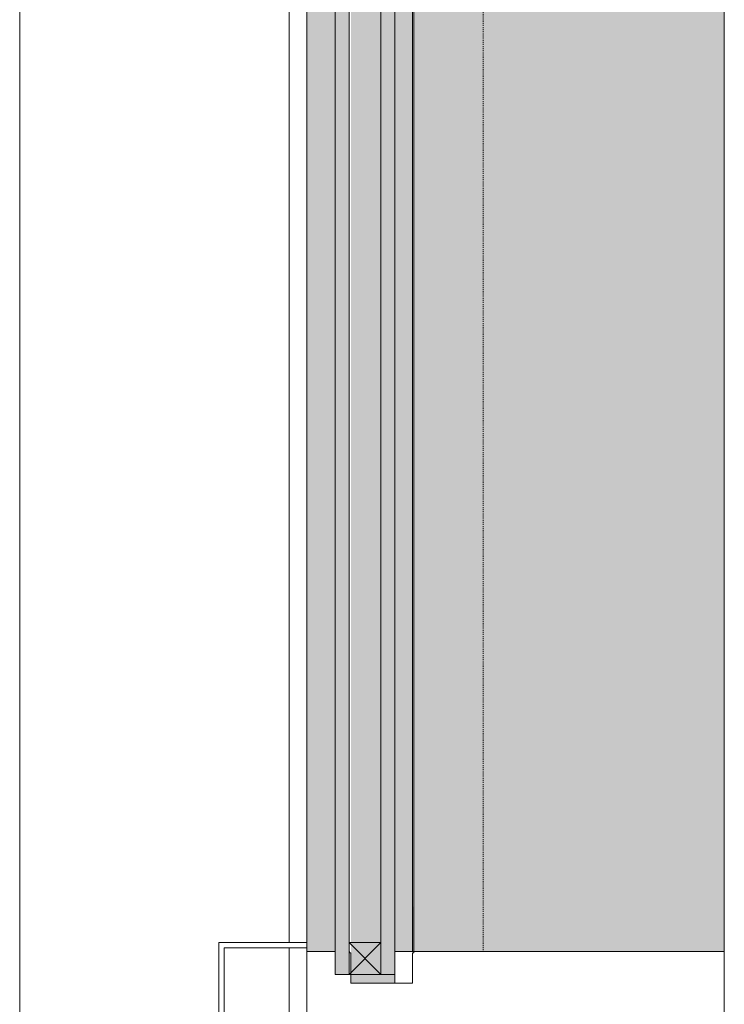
# Model space of a CAD drawing. Header units: millimetres. Extents: x -281 to 121694, y -16481 to 65128.
# Tile 47 of 256: x 8940 to 9340, y 11540 to 12099. Entities that reach past the tile are written whole.
import ezdxf

# ---------------------------------------------------------------- set-up
doc = ezdxf.new("R2010")
doc.units = ezdxf.units.MM
doc.linetypes.add('NLRS_Dash-0_6mm_Space-0_6mm_cpz', pattern=[1.2, 0.6, -0.6])
for name, color, linetype, lineweight in [('A--L$01A__Algemeen', 7, 'Continuous', 5), ('A--L21__Buitenwanden', 3, 'Continuous', 5), ('A--L3__Afbouw', 2, 'Continuous', 5), ('A--L82__LosseGebruikersInvent', 1, 'Continuous', 5)]:
    doc.layers.add(name, color=color, linetype=linetype, lineweight=lineweight)

# ---------------------------------------------------------------- blocks, each defined once
blk = doc.blocks.new('Rectangular Mullion - 1332_210 x 60_30min-V116-L_80_ 12')
at = {"layer": 'A--L3__Afbouw'}
for points in [[(9103, 11570), (9119, 11570), (9119, 12625), (9103, 12625), (9103, 11572)], [(9163, 11570), (9163, 12625), (9153, 12625), (9153, 11570)], [(9340, 11570), (9340, 12625), (9163.8, 12625), (9163.8, 11570), (9165.44, 11570)], [(9163, 11570), (9163.8, 11570), (9163, 11614.59)]]:
    blk.add_hatch(color=256, dxfattribs=at).paths.add_polyline_path(points)
for p, q in [((9103, 12625), (9103, 11575)), ((9163, 12625), (9163, 11570)), ((9163.8, 12625), (9163.8, 11570)), ((9340, 11570), (9340, 12625)), ((9103, 11572), (9103, 11570)), ((9163, 11570), (9153, 11570)), ((9163.8, 11570), (9163, 11570))]:
    blk.add_line(p, q, dxfattribs=at)
blk = doc.blocks.new('Rectangular Mullion - 1332_210 x 60_30min-48998522-L_80_ 12')
at = {"layer": 'A--L3__Afbouw'}
for p, q in [((-30, 221.22), (-30, 237)), ((-30, 237), (30, 237)), ((30, 237), (30, 212.8)), ((-29.2, 212.8), (-30, 212.8)), ((-29.2, 212), (-29.2, 212.8)), ((30, 212.8), (29.2, 212.8)), ((29.2, 212.8), (29.2, 212)), ((-12, 212), (-29.2, 212)), ((-12, 177), (-12, 212)), ((29.2, 212), (12, 212)), ((12, 212), (12, 177)), ((-30, 0), (-30, 176.2)), ((-30, 176.2), (-29.2, 176.2)), ((-29.2, 176.2), (-29.2, 177)), ((-29.2, 177), (-12, 177)), ((12, 177), (29.2, 177)), ((29.2, 177), (29.2, 176.2)), ((29.2, 176.2), (30, 176.2)), ((30, 0), (-30, 0))]:
    blk.add_line(p, q, dxfattribs=at)
blk = doc.blocks.new('Rectangular Mullion - gevelband kader-V258-L_80_ 12')
at = {"layer": 'A--L3__Afbouw'}
for p, q in [((8939.95, 10862.5), (8939.95, 12652.5)), ((9092.95, 12625), (9092.95, 11575)), ((9092.95, 11572), (9092.95, 10893))]:
    blk.add_line(p, q, dxfattribs=at)
blk = doc.blocks.new('CSWK_double-triple glass panel - CSWK_double-triple glass panel-73653874-L_80_ 12')
at = {"layer": 'A--L$01A__Algemeen', "linetype": 'NLRS_Dash-0_6mm_Space-0_6mm_cpz', "lineweight": 18}
for points in [[(540.5, -187), (-540.5, -187), (-540.5, -195), (540.5, -195)], [(540.5, -213), (-540.5, -213), (-540.5, -221), (540.5, -221)]]:
    blk.add_hatch(color=256, dxfattribs=at).paths.add_polyline_path(points)
at = {"layer": 'A--L82__LosseGebruikersInvent', "linetype": 'NLRS_Dash-0_6mm_Space-0_6mm_cpz', "lineweight": 18}
blk.add_hatch(color=256, dxfattribs=at).paths.add_polyline_path([(545.5, -187), (540.5, -187), (540.5, -195), (-540.5, -195), (-540.5, -187), (-545.5, -187), (-545.5, -212), (545.5, -212), (545.5, -195)])
at = {"layer": 'A--L$01A__Algemeen'}
for p, q in [((-540.5, -187), (540.5, -187)), ((540.5, -187), (540.5, -195)), ((540.5, -195), (-540.5, -195)), ((522.5, -195), (522.5, -213)), ((540.5, -195), (522.5, -195)), ((522.5, -213), (540.5, -195)), ((540.5, -213), (522.5, -195)), ((540.5, -213), (540.5, -195)), ((-540.5, -213), (540.5, -213)), ((522.5, -213), (540.5, -213)), ((540.5, -213), (540.5, -221)), ((540.5, -221), (-540.5, -221))]:
    blk.add_line(p, q, dxfattribs=at)
at = {"layer": 'A--L82__LosseGebruikersInvent', "linetype": 'NLRS_Dash-0_6mm_Space-0_6mm_cpz', "lineweight": 18}
blk.add_line((-527.5, -137), (527.5, -137), dxfattribs=at)
at = {"layer": 'A--L82__LosseGebruikersInvent'}
blk.add_line((540.5, -187), (545.5, -187), dxfattribs=at)
blk = doc.blocks.new('zetwerk - NLRS_41_12_05_GM_zetwerk gevel_gen_cpz-73492048-L_80_ 12')
at = {"layer": 'A--L$01A__Algemeen'}
for p, q in [((-374.5, 0), (-377.5, 0)), ((-377.5, 0), (-377.5, -50)), ((-374.5, -47), (-374.5, 0)), ((-377.5, -50), (307.5, -50)), ((304.5, -47), (-374.5, -47))]:
    blk.add_line(p, q, dxfattribs=at)

msp = doc.modelspace()

# ---------------------------------------------------------------- linework, layer by layer
at = {"layer": 'A--L21__Buitenwanden'}
msp.add_line((9340, 11570), (9340, 12625), dxfattribs=at)

# ---------------------------------------------------------------- block references
at = {"layer": 'A--L$01A__Algemeen', "rotation": 269.9999999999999}
msp.add_blockref('zetwerk - NLRS_41_12_05_GM_zetwerk gevel_gen_cpz-73492048-L_80_ 12', (9103, 11197.5), dxfattribs=at)
at = {"layer": 'A--L3__Afbouw'}
for name in ['Rectangular Mullion - gevelband kader-V258-L_80_ 12', 'Rectangular Mullion - 1332_210 x 60_30min-V116-L_80_ 12']:
    msp.add_blockref(name, (0, 0), dxfattribs=at)
at = {"layer": 'A--L3__Afbouw', "extrusion": (0, 0, -1), "rotation": 270.0000000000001}
msp.add_blockref('Rectangular Mullion - 1332_210 x 60_30min-48998522-L_80_ 12', (-9340, 11540), dxfattribs=at)
at = {"layer": 'A--L82__LosseGebruikersInvent', "linetype": 'NLRS_Dash-0_6mm_Space-0_6mm_cpz', "lineweight": 18, "rotation": 269.9999999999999}
msp.add_blockref('CSWK_double-triple glass panel - CSWK_double-triple glass panel-73653874-L_80_ 12', (9340, 12097.5), dxfattribs=at)

doc.saveas('drawing.dxf')
